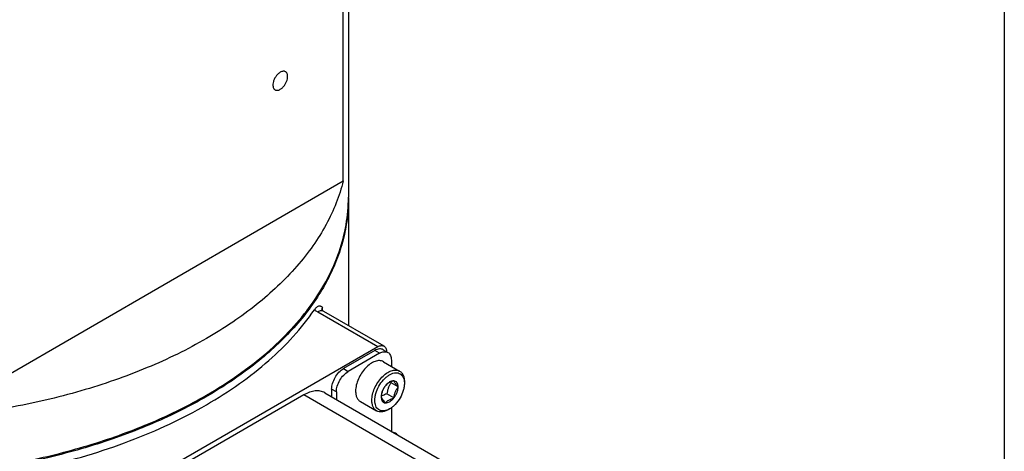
# Model space of a CAD drawing. Header units: millimetres. Extents: x 20 to 4180, y 42 to 2950.
# Tile 103 of 128: x 3953 to 4100, y 1837 to 1901. Entities that reach past the tile are written whole.
import ezdxf

# ---------------------------------------------------------------- set-up
doc = ezdxf.new("R2010")
doc.units = ezdxf.units.MM
doc.header["$LTSCALE"] = 231.275
doc.layers.get('0').update_dxf_attribs({"linetype": 'CONTINUOUS'})
doc.layers.add('BASE_ASM_PBL21', color=7, linetype='CONTINUOUS')
doc.layers.add('DEFAULT_VBL19', color=7, linetype='CONTINUOUS')

# ---------------------------------------------------------------- blocks, each defined once
blk = doc.blocks.new('BASE_ASM_PBL21', base_point=(3959.05, 1867.26))
at = {"layer": 'BASE_ASM_PBL21', "color": 7}
for p, q in [((4001.91, 1975.09), (4001.91, 1874.78)), ((4001.15, 1877.22), (4001.15, 1969.07)), ((3939.87, 1841.83), (4001.15, 1877.22)), ((4001.91, 1874.68), (4001.91, 1874.58)), ((4001.91, 1874.68), (4001.91, 1855.6)), ((3998.05, 1857.85), (3998.05, 1858.34)), ((4006.31, 1852.43), (3997.32, 1857.62)), ((4007.25, 1852.52), (3998.26, 1857.71)), ((4006.31, 1852.43), (3965.65, 1828.96)), ((4005.87, 1851.87), (4001.18, 1849.17)), ((4006.57, 1851.46), (4001.89, 1848.76)), ((4006.57, 1851.46), (4005.87, 1851.87)), ((4007.12, 1851.99), (4007.82, 1851.59)), ((4007.14, 1850.2), (4009.57, 1848.8)), ((4008.34, 1850.44), (4008.34, 1849.51)), ((4001.18, 1849.17), (4001.89, 1848.76)), ((4009.35, 1846.43), (4008.3, 1847.04)), ((4010.27, 1847.23), (4010.27, 1847.23)), ((4010.27, 1847.23), (4010.27, 1847.23)), ((4010.29, 1847.23), (4010.29, 1846.97)), ((3995.26, 1845.24), (3977.58, 1835.03)), ((4054.48, 1811.05), (3995.26, 1845.24)), ((3998.38, 1845.55), (4057.61, 1811.36)), ((4000.12, 1845.7), (3999.41, 1846.1)), ((3999.41, 1846.1), (3999.41, 1844.95)), ((4000.12, 1845.7), (4000.12, 1844.54)), ((4008.71, 1844.79), (4007.66, 1845.39)), ((4003.71, 1844.25), (4006.14, 1842.85)), ((4008.08, 1843.14), (4007.86, 1843.02)), ((4008.34, 1843.32), (4008.34, 1839.8)), ((4009.24, 1839.28), (4009.2, 1839.33))]:
    blk.add_line(p, q, dxfattribs=at)
for centre, radius, start, end in [((4015.59, 1853.59), 9.8, 221.1182, 221.9592), ((4008.16, 1842.95), 2.46, 119.9888, 123.2402)]:
    blk.add_arc(centre, radius, start, end, dxfattribs=at)
for points, knots in [([(3992.51, 1893.54), (3992.45, 1893.57), (3992.34, 1893.61), (3992.14, 1893.62), (3991.93, 1893.57), (3991.79, 1893.5), (3991.72, 1893.46)], [0, 0, 0, 0, 0.217773, 0.450953, 0.710202, 1, 1, 1, 1]), ([(3991.72, 1890.91), (3991.84, 1890.98), (3992.06, 1891.15), (3992.35, 1891.48), (3992.59, 1891.86), (3992.75, 1892.27), (3992.84, 1892.68), (3992.83, 1892.99), (3992.77, 1893.21), (3992.7, 1893.35), (3992.62, 1893.46), (3992.54, 1893.52), (3992.51, 1893.54)], [0, 0, 0, 0, 0.128679, 0.270272, 0.417427, 0.561774, 0.695446, 0.812711, 0.864676, 0.91251, 0.95714, 1, 1, 1, 1]), ([(3991.72, 1893.46), (3991.61, 1893.39), (3991.38, 1893.22), (3991.1, 1892.89), (3990.86, 1892.51), (3990.69, 1892.1), (3990.61, 1891.69), (3990.62, 1891.38), (3990.68, 1891.16), (3990.74, 1891.02), (3990.83, 1890.91), (3990.9, 1890.85), (3990.94, 1890.83)], [0, 0, 0, 0, 0.128679, 0.270272, 0.417427, 0.561774, 0.695446, 0.812711, 0.864676, 0.91251, 0.95714, 1, 1, 1, 1]), ([(3990.94, 1890.83), (3990.99, 1890.8), (3991.11, 1890.76), (3991.31, 1890.75), (3991.52, 1890.8), (3991.66, 1890.87), (3991.72, 1890.91)], [0, 0, 0, 0, 0.217773, 0.450953, 0.710202, 1, 1, 1, 1]), ([(4001.15, 1877.22), (4000.87, 1876.1), (4000.14, 1873.86), (3998.61, 1870.61), (3996.63, 1867.45), (3993.34, 1863.28), (3989.27, 1859.47), (3984.59, 1856.04), (3982.02, 1854.43), (3980.68, 1853.66)], [0, 0, 0, 0, 0.108112, 0.219689, 0.335676, 0.456805, 0.716113, 0.855011, 1, 1, 1, 1]), ([(3856.91, 1874.78), (3856.91, 1873.75), (3857.04, 1871.68), (3857.64, 1868.6), (3858.62, 1865.56), (3860, 1862.57), (3861.75, 1859.65), (3863.86, 1856.81), (3866.33, 1854.08), (3870.15, 1850.51), (3875.78, 1846.4), (3883.52, 1842.18), (3892.24, 1838.67), (3901.76, 1835.93), (3911.86, 1834.02), (3922.33, 1832.97), (3932.96, 1832.83), (3943.5, 1833.57), (3953.75, 1835.2), (3963.48, 1837.67), (3972.49, 1840.93), (3978.07, 1843.68), (3980.68, 1845.19)], [0, 0, 0, 0, 0.021329, 0.042887, 0.06489, 0.087532, 0.110979, 0.135363, 0.160783, 0.187306, 0.243737, 0.304679, 0.369759, 0.438349, 0.509629, 0.582645, 0.656369, 0.729738, 0.801707, 0.871292, 0.937623, 1, 1, 1, 1]), ([(4001.91, 1874.58), (4001.91, 1873.55), (4001.78, 1871.48), (4001.18, 1868.4), (4000.2, 1865.36), (3998.82, 1862.37), (3997.08, 1859.44), (3994.96, 1856.61), (3992.49, 1853.87), (3988.67, 1850.3), (3983.04, 1846.19), (3975.3, 1841.98), (3966.58, 1838.46), (3957.07, 1835.72), (3946.97, 1833.81), (3936.49, 1832.77), (3925.87, 1832.62), (3915.32, 1833.37), (3905.07, 1834.99), (3895.34, 1837.46), (3886.33, 1840.72), (3880.75, 1843.48), (3878.15, 1844.98)], [0, 0, 0, 0, 0.021329, 0.042887, 0.06489, 0.087532, 0.110979, 0.135363, 0.160783, 0.187306, 0.243737, 0.304678, 0.369759, 0.438349, 0.509628, 0.582645, 0.656368, 0.729738, 0.801707, 0.871292, 0.937623, 1, 1, 1, 1]), ([(3980.68, 1845.19), (3982.31, 1846.13), (3985.42, 1848.1), (3989.68, 1851.4), (3993.36, 1854.92), (3996.43, 1858.64), (3998.85, 1862.52), (4000.61, 1866.53), (4001.67, 1870.63), (4001.91, 1873.41), (4001.91, 1874.78)], [0, 0, 0, 0, 0.148606, 0.289501, 0.422724, 0.548644, 0.668002, 0.781939, 0.891988, 1, 1, 1, 1]), ([(3998.05, 1858.34), (3998.01, 1858.36), (3997.92, 1858.41), (3997.79, 1858.46), (3997.66, 1858.5), (3997.51, 1858.5), (3997.34, 1858.46), (3997.17, 1858.35), (3997, 1858.18), (3996.89, 1858.04), (3996.83, 1857.96)], [0, 0, 0, 0, 0.096478, 0.192644, 0.288582, 0.387721, 0.497817, 0.629703, 0.794294, 1, 1, 1, 1]), ([(3998.05, 1858.34), (3998.01, 1858.28), (3997.96, 1858.16), (3997.93, 1858.04), (3997.92, 1857.97)], [0, 0, 0, 0, 0.511557, 1, 1, 1, 1]), ([(3980.68, 1843.76), (3982.38, 1844.74), (3985.61, 1846.79), (3991.29, 1851.25), (3994.91, 1855.16), (3996.83, 1857.96)], [0, 0, 0, 0, 0.27201, 0.529305, 1, 1, 1, 1]), ([(3996.83, 1857.96), (3996.87, 1857.93), (3997.02, 1857.81), (3997.19, 1857.7), (3997.32, 1857.62)], [0, 0, 0, 0, 0.241254, 1, 1, 1, 1]), ([(3998.26, 1857.71), (3998.2, 1857.75), (3998.05, 1857.8), (3997.82, 1857.81), (3997.57, 1857.75), (3997.4, 1857.67), (3997.32, 1857.62)], [0, 0, 0, 0, 0.217773, 0.450953, 0.710202, 1, 1, 1, 1]), ([(3998.26, 1857.71), (3998.2, 1857.75), (3998.1, 1857.81), (3997.98, 1857.91), (3997.92, 1857.97), (3997.89, 1858.01), (3997.89, 1858.02)], [0, 0, 0, 0, 0.429155, 0.743511, 0.933041, 1, 1, 1, 1]), ([(3980.68, 1853.66), (3977.84, 1852.02), (3971.71, 1849.04), (3961.81, 1845.61), (3951.09, 1843.13), (3943.66, 1842.15), (3939.87, 1841.83)], [0, 0, 0, 0, 0.229957, 0.475505, 0.733488, 1, 1, 1, 1]), ([(4006.31, 1852.43), (4006.39, 1852.48), (4006.55, 1852.56), (4006.81, 1852.62), (4007.04, 1852.61), (4007.18, 1852.56), (4007.25, 1852.52)], [0, 0, 0, 0, 0.289798, 0.549047, 0.782227, 1, 1, 1, 1]), ([(4007.25, 1852.52), (4007.31, 1852.49), (4007.42, 1852.4), (4007.54, 1852.2), (4007.62, 1851.96), (4007.63, 1851.79), (4007.63, 1851.7)], [0, 0, 0, 0, 0.21886, 0.4525, 0.711335, 1, 1, 1, 1]), ([(4007.12, 1851.99), (4007.03, 1852.04), (4006.84, 1852.11), (4006.53, 1852.12), (4006.19, 1852.04), (4005.98, 1851.93), (4005.87, 1851.87)], [0, 0, 0, 0, 0.217773, 0.450953, 0.710202, 1, 1, 1, 1]), ([(4006.57, 1851.46), (4006.68, 1851.53), (4006.9, 1851.63), (4007.24, 1851.71), (4007.55, 1851.7), (4007.74, 1851.63), (4007.82, 1851.59)], [0, 0, 0, 0, 0.289798, 0.549047, 0.782227, 1, 1, 1, 1]), ([(4007.82, 1851.59), (4007.91, 1851.54), (4008.06, 1851.41), (4008.22, 1851.14), (4008.32, 1850.81), (4008.34, 1850.57), (4008.34, 1850.44)], [0, 0, 0, 0, 0.217772, 0.450951, 0.7102, 1, 1, 1, 1]), ([(4007.14, 1850.2), (4007.06, 1850.25), (4006.87, 1850.33), (4006.56, 1850.38), (4006.23, 1850.35), (4005.75, 1850.22), (4005.14, 1849.89), (4004.46, 1849.28), (4003.86, 1848.52), (4003.38, 1847.64), (4003.08, 1846.73), (4002.99, 1846.12), (4002.99, 1845.82)], [0, 0, 0, 0, 0.04286, 0.08749, 0.135323, 0.187288, 0.304553, 0.438224, 0.58257, 0.729726, 0.871319, 1, 1, 1, 1]), ([(3999.41, 1846.1), (3999.41, 1846.39), (3999.52, 1847), (3999.9, 1847.86), (4000.46, 1848.62), (4000.93, 1849.02), (4001.18, 1849.17)], [0, 0, 0, 0, 0.23722, 0.500002, 0.762783, 1, 1, 1, 1]), ([(4000.12, 1845.7), (4000.12, 1845.99), (4000.23, 1846.6), (4000.61, 1847.46), (4001.16, 1848.21), (4001.64, 1848.61), (4001.89, 1848.76)], [0, 0, 0, 0, 0.23722, 0.500002, 0.762783, 1, 1, 1, 1]), ([(4005.42, 1844.42), (4005.42, 1844.71), (4005.51, 1845.33), (4005.81, 1846.24), (4006.29, 1847.11), (4006.89, 1847.88), (4007.57, 1848.48), (4008.18, 1848.82), (4008.66, 1848.95), (4008.99, 1848.97), (4009.3, 1848.93), (4009.49, 1848.85), (4009.57, 1848.8)], [0, 0, 0, 0, 0.128681, 0.270274, 0.41743, 0.561776, 0.695447, 0.812712, 0.864677, 0.91251, 0.95714, 1, 1, 1, 1]), ([(4005.87, 1844.42), (4005.87, 1844.59), (4005.9, 1844.94), (4006.06, 1845.66), (4006.44, 1846.55), (4007, 1847.34), (4007.53, 1847.87), (4007.94, 1848.18), (4008.36, 1848.41), (4008.77, 1848.54), (4009.16, 1848.56), (4009.52, 1848.48), (4009.82, 1848.29), (4010.05, 1848.01), (4010.21, 1847.64), (4010.26, 1847.37), (4010.27, 1847.23)], [0, 0, 0, 0, 0.066502, 0.138133, 0.29076, 0.444385, 0.517186, 0.58519, 0.647364, 0.703327, 0.753603, 0.799855, 0.844819, 0.891641, 0.942887, 1, 1, 1, 1]), ([(4009.57, 1848.8), (4009.69, 1848.73), (4009.9, 1848.56), (4010.13, 1848.19), (4010.26, 1847.73), (4010.29, 1847.4), (4010.29, 1847.23)], [0, 0, 0, 0, 0.217772, 0.450951, 0.7102, 1, 1, 1, 1]), ([(4007.44, 1846.6), (4007.36, 1846.49), (4007.2, 1846.24), (4007.01, 1845.84), (4006.88, 1845.41), (4006.82, 1845.11), (4006.8, 1844.96)], [0, 0, 0, 0, 0.242178, 0.490349, 0.743781, 1, 1, 1, 1]), ([(4007.44, 1846.6), (4007.34, 1846.48), (4007.16, 1846.22), (4006.96, 1845.81), (4006.83, 1845.38), (4006.8, 1845.1), (4006.8, 1844.96)], [0, 0, 0, 0, 0.261228, 0.522456, 0.772027, 1, 1, 1, 1]), ([(4008.71, 1847.34), (4008.49, 1847.36), (4008.2, 1847.26), (4007.9, 1847.06), (4007.68, 1846.88), (4007.53, 1846.72), (4007.44, 1846.6)], [0, 0, 0, 0, 0.435322, 0.566425, 0.705069, 1, 1, 1, 1]), ([(4008.71, 1847.34), (4008.58, 1847.3), (4008.33, 1847.21), (4007.98, 1847.04), (4007.68, 1846.84), (4007.51, 1846.68), (4007.44, 1846.6)], [0, 0, 0, 0, 0.276818, 0.537691, 0.777993, 1, 1, 1, 1]), ([(4008.3, 1847.04), (4008.22, 1846.92), (4008.06, 1846.68), (4007.87, 1846.27), (4007.74, 1845.84), (4007.69, 1845.55), (4007.66, 1845.39)], [0, 0, 0, 0, 0.242178, 0.490349, 0.743781, 1, 1, 1, 1]), ([(4010.29, 1846.97), (4010.29, 1846.8), (4010.25, 1846.43), (4010.08, 1845.69), (4009.68, 1844.77), (4009.09, 1843.96), (4008.53, 1843.44), (4008.23, 1843.23), (4008.08, 1843.14)], [0, 0, 0, 0, 0.114257, 0.237538, 0.500001, 0.762462, 0.885744, 1, 1, 1, 1]), ([(4009.35, 1846.43), (4009.35, 1846.55), (4009.33, 1846.78), (4009.2, 1847.07), (4008.99, 1847.28), (4008.81, 1847.33), (4008.71, 1847.34)], [0, 0, 0, 0, 0.293859, 0.54708, 0.773541, 1, 1, 1, 1]), ([(4009.35, 1846.43), (4009.27, 1846.52), (4009.13, 1846.69), (4008.9, 1846.98), (4008.77, 1847.2), (4008.71, 1847.34)], [0, 0, 0, 0, 0.315641, 0.592561, 1, 1, 1, 1]), ([(4008.71, 1844.79), (4008.81, 1844.91), (4008.99, 1845.17), (4009.19, 1845.59), (4009.32, 1846.01), (4009.35, 1846.3), (4009.35, 1846.43)], [0, 0, 0, 0, 0.261228, 0.522456, 0.772027, 1, 1, 1, 1]), ([(4008.71, 1844.79), (4008.74, 1844.94), (4008.79, 1845.24), (4008.92, 1845.67), (4009.11, 1846.07), (4009.27, 1846.31), (4009.35, 1846.43)], [0, 0, 0, 0, 0.256219, 0.509651, 0.757822, 1, 1, 1, 1]), ([(4010.27, 1847.23), (4010.28, 1847.21), (4010.28, 1847.12), (4010.29, 1847.04), (4010.29, 1846.97)], [0, 0, 0, 0, 0.244984, 1, 1, 1, 1]), ([(3998.38, 1845.55), (3998.28, 1845.61), (3998.06, 1845.71), (3997.59, 1845.84), (3996.92, 1845.86), (3996.08, 1845.65), (3995.53, 1845.39), (3995.26, 1845.24)], [0, 0, 0, 0, 0.108163, 0.218365, 0.451368, 0.710421, 1, 1, 1, 1]), ([(4002.99, 1845.82), (4002.99, 1845.65), (4003.02, 1845.32), (4003.15, 1844.86), (4003.38, 1844.49), (4003.59, 1844.31), (4003.71, 1844.25)], [0, 0, 0, 0, 0.2898, 0.549049, 0.782228, 1, 1, 1, 1]), ([(4006.8, 1844.96), (4006.86, 1844.82), (4006.99, 1844.6), (4007.22, 1844.3), (4007.36, 1844.14), (4007.44, 1844.05)], [0, 0, 0, 0, 0.407439, 0.684359, 1, 1, 1, 1]), ([(4006.8, 1844.96), (4006.8, 1844.84), (4006.82, 1844.62), (4006.95, 1844.32), (4007.16, 1844.11), (4007.35, 1844.06), (4007.44, 1844.05)], [0, 0, 0, 0, 0.293859, 0.54708, 0.773541, 1, 1, 1, 1]), ([(4007.66, 1845.39), (4007.6, 1845.37), (4007.34, 1845.29), (4007.1, 1845.18), (4006.93, 1845.08)], [0, 0, 0, 0, 0.260482, 1, 1, 1, 1]), ([(3956.08, 1834.43), (3958.34, 1834.95), (3962.77, 1836.11), (3969.15, 1838.26), (3975.13, 1840.77), (3978.89, 1842.72), (3980.68, 1843.76)], [0, 0, 0, 0, 0.263945, 0.519464, 0.765185, 1, 1, 1, 1]), ([(4006.14, 1842.85), (4006.02, 1842.91), (4005.81, 1843.09), (4005.59, 1843.46), (4005.45, 1843.91), (4005.42, 1844.25), (4005.42, 1844.42)], [0, 0, 0, 0, 0.217772, 0.450951, 0.7102, 1, 1, 1, 1]), ([(4007.85, 1843.03), (4007.72, 1842.97), (4007.47, 1842.88), (4007.09, 1842.83), (4006.73, 1842.88), (4006.42, 1843.03), (4006.17, 1843.27), (4005.99, 1843.6), (4005.89, 1843.99), (4005.87, 1844.27), (4005.87, 1844.42)], [0, 0, 0, 0, 0.139133, 0.264408, 0.378951, 0.488407, 0.599882, 0.71988, 0.852678, 1, 1, 1, 1]), ([(4007.44, 1844.05), (4007.66, 1844.03), (4007.95, 1844.14), (4008.25, 1844.33), (4008.47, 1844.51), (4008.62, 1844.67), (4008.71, 1844.79)], [0, 0, 0, 0, 0.435322, 0.566425, 0.705069, 1, 1, 1, 1]), ([(4007.44, 1844.05), (4007.51, 1844.13), (4007.68, 1844.29), (4007.98, 1844.49), (4008.33, 1844.66), (4008.58, 1844.75), (4008.71, 1844.79)], [0, 0, 0, 0, 0.222007, 0.462309, 0.723182, 1, 1, 1, 1]), ([(4007.86, 1843.02), (4007.7, 1842.93), (4007.4, 1842.79), (4006.94, 1842.68), (4006.51, 1842.69), (4006.25, 1842.78), (4006.14, 1842.85)], [0, 0, 0, 0, 0.289799, 0.549049, 0.782228, 1, 1, 1, 1]), ([(4008.08, 1843.14), (4008.06, 1843.13), (4007.98, 1843.09), (4007.91, 1843.05), (4007.85, 1843.03)], [0, 0, 0, 0, 0.255058, 1, 1, 1, 1]), ([(4009.2, 1839.33), (4009.13, 1839.41), (4008.96, 1839.56), (4008.75, 1839.61), (4008.64, 1839.63)], [0, 0, 0, 0, 0.497474, 1, 1, 1, 1])]:
    blk.add_open_spline(points, degree=3, knots=knots, dxfattribs=at)
blk = doc.blocks.new('DEFAULT_VBL19', base_point=(3738.45, 2286.16))
at = {"layer": 'BASE_ASM_PBL21'}
blk.add_blockref('BASE_ASM_PBL21', (3959.05, 1867.26), dxfattribs=at)

msp = doc.modelspace()

# ---------------------------------------------------------------- linework, layer by layer
at = {"color": 7}
msp.add_line((4100, 2870), (4100, 100), dxfattribs=at)

# ---------------------------------------------------------------- block references
at = {"layer": 'DEFAULT_VBL19'}
msp.add_blockref('DEFAULT_VBL19', (3738.453, 2286.165), dxfattribs=at)

doc.saveas('drawing.dxf')
